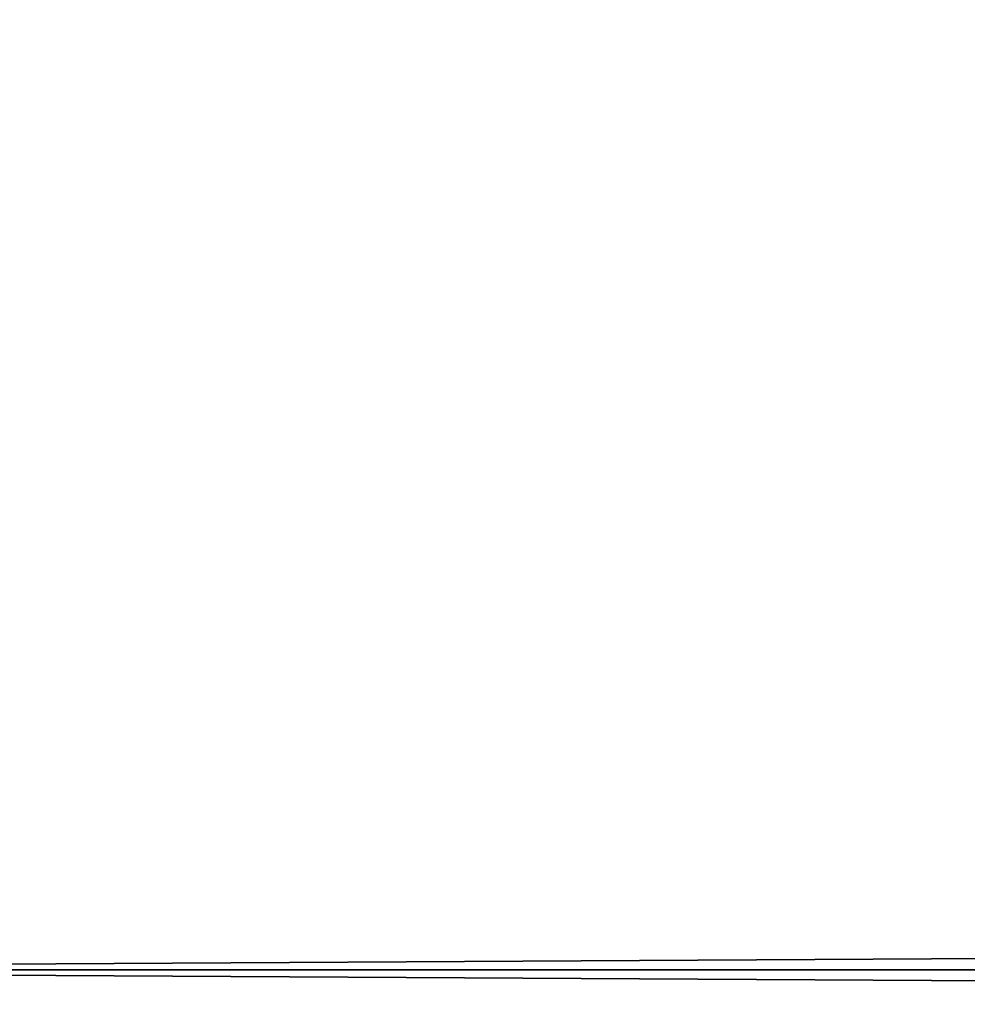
# Model space of a CAD drawing. Header units: millimetres. Extents: x 72 to 150.5, y 81.2 to 131.3.
# Tile 156 of 256: x 85.577033 to 85.577247, y 108.782155 to 108.782377. Entities that reach past the tile are written whole.
import ezdxf

# ---------------------------------------------------------------- set-up
doc = ezdxf.new("R2010")
doc.units = ezdxf.units.MM
doc.styles.add('Tahoma', font='tahoma.ttf')
doc.dimstyles.new('DimStyle5', dxfattribs={"dimtxt": 1.644673, "dimasz": 0.822336, "dimexe": 0.822336, "dimexo": 0.822336, "dimgap": 0.164467, "dimtad": 0, "dimtih": 1, "dimtoh": 1, "dimdec": 1, "dimzin": 0, "dimdsep": 46, "dimtxsty": 'Tahoma', "dimcen": 0.09, "dimadec": 0, "dimazin": 0, "dimtfac": 1, "dimtdec": 4, "dimtofl": 0, "dimtmove": 0, "dimatfit": 3, "dimfxl": 0, "dimtolj": 1, "dimtzin": 0, "dimarcsym": 0})

# ---------------------------------------------------------------- blocks, each defined once
blk = doc.blocks.new('Group#2')
for p, q in [((9.44641808, 10.45624691), (9.44641808, 10.45624691, 6)), ((10.51871415, 10.45624691), (10.51871415, 10.45624691, 6))]:
    blk.add_line(p, q)
at = {"color": 9}
mesh = blk.add_polyface(dxfattribs=at)
corners = [(13, 22.86231551), (13, 10.13768449, 6), (13, 10.13768449), (13, 22.86231551, 6)]
mesh.append_faces([[corners[k] for k in face] for face in [(0, 1, 2), (1, 0, 3)]], dxfattribs={"vtx0": -1, "color": 9})
mesh = blk.add_polyface(dxfattribs=at)
corners = [(4.11038999, 10.52652439, 6), (4.20224257, 10.43060835), (4.20224257, 10.43060835, 6), (4.11038999, 10.52652439)]
mesh.append_faces([[corners[k] for k in face] for face in [(0, 1, 2), (1, 0, 3)]], dxfattribs={"vtx0": -1, "color": 9})
at = {"color": 18}
mesh = blk.add_polyface(dxfattribs=at)
corners = [(9.44756601, 10.49131267), (9.44641808, 10.45624691, 6), (9.44641808, 10.45624691), (9.44756601, 10.49131267, 6)]
mesh.append_faces([[corners[k] for k in face] for face in [(0, 1, 2), (1, 0, 3)]], dxfattribs={"vtx0": -1, "color": 18})
mesh = blk.add_polyface(dxfattribs=at)
corners = [(10.51756621, 10.49131267, 6), (10.51871415, 10.45624691), (10.51871415, 10.45624691, 6), (10.51756621, 10.49131267)]
mesh.append_faces([[corners[k] for k in face] for face in [(0, 1, 2), (1, 0, 3)]], dxfattribs={"vtx0": -1, "color": 18})
mesh = blk.add_polyface(dxfattribs=at)
corners = [(9.44641808, 10.45624691), (9.44756601, 10.42118115, 6), (9.44756601, 10.42118115), (9.44641808, 10.45624691, 6)]
mesh.append_faces([[corners[k] for k in face] for face in [(0, 1, 2), (1, 0, 3)]], dxfattribs={"vtx0": -1, "color": 18})
mesh = blk.add_polyface(dxfattribs=at)
corners = [(10.51871415, 10.45624691, 6), (10.51756621, 10.42118115), (10.51756621, 10.42118115, 6), (10.51871415, 10.45624691)]
mesh.append_faces([[corners[k] for k in face] for face in [(0, 1, 2), (1, 0, 3)]], dxfattribs={"vtx0": -1, "color": 18})
blk = doc.blocks.new('*D25')
at = {"color": 0, "lineweight": -2}
for p, q in [((90.75448274, 131.32591593), (75.41462033, 131.32591593)), ((76.23695665, 130.50357961), (76.23695665, 115.84725764)), ((76.23695665, 99.14825225), (76.23695665, 113.80457422)), ((90.55448274, 98.32591593), (75.41462033, 98.32591593))]:
    blk.add_line(p, q, dxfattribs=at)
at = {"color": 0}
for points in [[(76.3740127, 130.50357961), (76.0999006, 130.50357961), (76.23695665, 131.32591593)], [(76.0999006, 99.14825225), (76.3740127, 99.14825225), (76.23695665, 98.32591593)]]:
    blk.add_solid(points, dxfattribs=at)
at = {"layer": 'Defpoints', "color": 0}
for p in [(76.23695665, 131.32591593), (91.57681906, 131.32591593), (91.37681906, 98.32591593)]:
    blk.add_point(p, dxfattribs=at)
at = {"color": 0, "insert": (76.23695665, 114.82591593), "char_height": 1.644672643, "attachment_point": 5, "style": 'Tahoma'}
blk.add_mtext('\\A1;33.0mm', dxfattribs=at)

msp = doc.modelspace()

# ---------------------------------------------------------------- block references
at = {"extrusion": (-1, 0, -1.45398e-13), "rotation": 90}
msp.add_blockref('Group#2', (-98.32591593, 0, -91.57681906), dxfattribs=at)

# ---------------------------------------------------------------- dimensions: what is measured, and where the dimension line sits
at = {"color": 250}
dim = msp.add_linear_dim(base=(76.23695665, 131.32591593), p1=(91.37681906, 98.32591593), p2=(91.57681906, 131.32591593), angle=90, dimstyle='DimStyle5', override={"dimpost": 'mm'}, dxfattribs=at)
dim.commit()
dim.dimension.update_dxf_attribs({"geometry": '*D25', "text_midpoint": (76.23695665, 114.82591593)})

doc.saveas('drawing.dxf')
